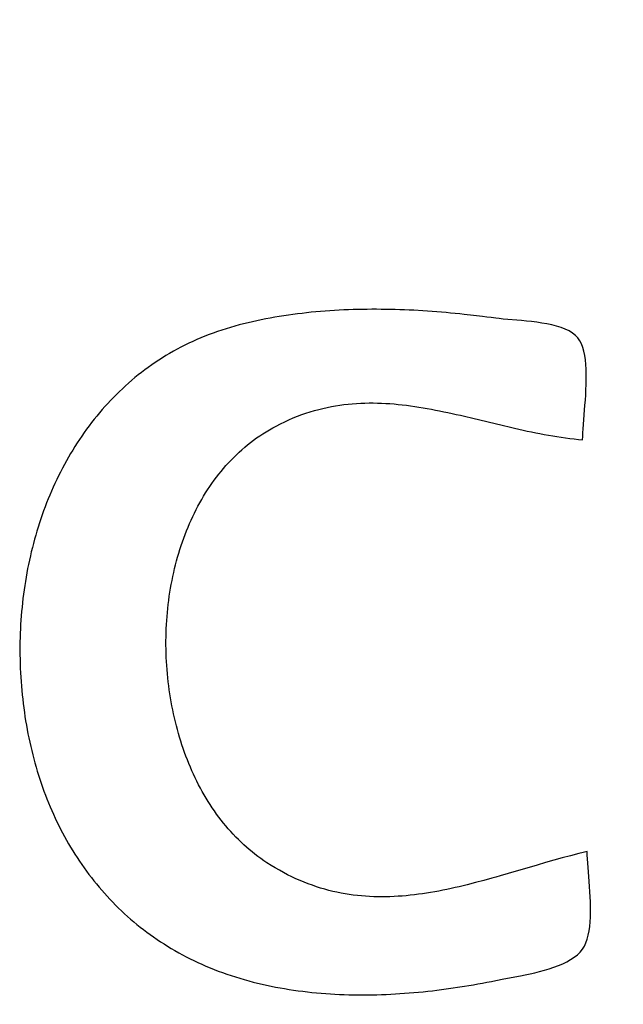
# Model space of a CAD drawing. Header units: inches. Extents: x 0 to 16, y 0 to 10.
# Tile 7 of 34: x 13.4874 to 13.5443, y 1.3064 to 1.3992. Entities that reach past the tile are written whole.
import ezdxf

# ---------------------------------------------------------------- set-up
doc = ezdxf.new("R2010")
doc.units = ezdxf.units.IN
doc.header["$LTSCALE"] = 0.935
doc.header["$MEASUREMENT"] = 0
doc.layers.get('0').update_dxf_attribs({"linetype": 'CONTINUOUS'})
doc.styles.get("Standard").update_dxf_attribs({"font": 'txt', "width": 0.8})
doc.dimstyles.new('DIMSTYLE_2', dxfattribs={"dimtxt": 0.15625, "dimasz": 0.1875, "dimexe": 0.125, "dimexo": 0.0625, "dimgap": 0.039062, "dimtad": 0, "dimtih": 1, "dimtoh": 1, "dimlfac": 15.384615, "dimzin": 4, "dimdsep": 46, "dimtxsty": 'STANDARD', "dimblk": '_FILLED', "dimblk1": '_FILLED', "dimblk2": '_FILLED', "dimcen": 0.09, "dimazin": 1, "dimtfac": 1, "dimtofl": 0, "dimtmove": 0, "dimatfit": 3, "dimldrblk": '_FILLED', "dimfxl": 1, "dimtolj": 1, "dimtzin": 4, "dimarcsym": 0})

# ---------------------------------------------------------------- blocks, each defined once
blk = doc.blocks.new('*D14')
at = {"color": 2, "linetype": 'CONTINUOUS'}
for p, q in [((11.642287, 3.476562), (11.669905, 3.476562)), ((11.669905, 3.476562), (11.750162, 2.931354)), ((11.750162, 2.931354), (13.157797, 2.931354))]:
    blk.add_line(p, q, dxfattribs=at)
at = {"color": 2, "linetype": 'CONTINUOUS', "insert": (13.235922, 3.009479), "char_height": 0.15625, "width": 0.625, "attachment_point": 1, "line_spacing_factor": 0.9}
blk.add_mtext('34.12', dxfattribs=at)
blk = doc.blocks.new('_FILLED')
at = {"color": 0, "linetype": 'BYBLOCK'}
blk.add_solid([(0, 0), (-1, 0.16667), (-1, -0.16667)], dxfattribs=at)
blk = doc.blocks.new('*D16')
at = {"color": 2, "linetype": 'CONTINUOUS'}
for p, q in [((11.439206, 3.507892), (11.731472, 3.507892)), ((11.731472, 3.507892), (11.773876, 3.172824)), ((11.773876, 3.172824), (13.157797, 3.172824))]:
    blk.add_line(p, q, dxfattribs=at)
at = {"color": 2, "linetype": 'CONTINUOUS', "insert": (13.235922, 3.250949), "char_height": 0.15625, "width": 0.625, "attachment_point": 1, "line_spacing_factor": 0.9}
blk.add_mtext('34.60', dxfattribs=at)
blk = doc.blocks.new('*D17')
at = {"color": 2, "linetype": 'CONTINUOUS'}
for p, q in [((11.332368, 3.51328), (11.476226, 3.874072)), ((11.476226, 3.874072), (13.157797, 3.874072)), ((11.271035, 3.51328), (11.332368, 3.51328))]:
    blk.add_line(p, q, dxfattribs=at)
at = {"color": 2, "linetype": 'CONTINUOUS', "insert": (13.235922, 3.952197), "char_height": 0.15625, "width": 0.625, "attachment_point": 1, "line_spacing_factor": 0.9}
blk.add_mtext('34.69', dxfattribs=at)
blk = doc.blocks.new('*D18')
at = {"color": 2, "linetype": 'CONTINUOUS'}
blk.add_line((11.858911, 3.509591), (13.157797, 3.509591), dxfattribs=at)
at = {"color": 2, "linetype": 'CONTINUOUS', "insert": (13.235922, 3.587716), "char_height": 0.15625, "width": 0.625, "attachment_point": 1, "line_spacing_factor": 0.9}
blk.add_mtext('34.63', dxfattribs=at)

msp = doc.modelspace()

# ---------------------------------------------------------------- linework, layer by layer
at = {"color": 2, "linetype": 'CONTINUOUS'}
for p, q in [((13.511422, 1.371171), (13.510998, 1.371095)), ((13.511847, 1.371243), (13.511422, 1.371171)), ((13.512274, 1.371311), (13.511847, 1.371243)), ((13.512702, 1.371375), (13.512274, 1.371311)), ((13.513131, 1.371435), (13.512702, 1.371375)), ((13.513561, 1.371491), (13.513131, 1.371435)), ((13.513993, 1.371544), (13.513561, 1.371491)), ((13.514426, 1.371593), (13.513993, 1.371544)), ((13.514859, 1.371639), (13.514426, 1.371593)), ((13.515294, 1.371681), (13.514859, 1.371639)), ((13.515729, 1.371719), (13.515294, 1.371681)), ((13.516166, 1.371754), (13.515729, 1.371719)), ((13.516602, 1.371785), (13.516166, 1.371754)), ((13.51704, 1.371813), (13.516602, 1.371785)), ((13.517478, 1.371838), (13.51704, 1.371813)), ((13.517917, 1.37186), (13.517478, 1.371838)), ((13.518356, 1.371878), (13.517917, 1.37186)), ((13.518796, 1.371893), (13.518356, 1.371878)), ((13.519235, 1.371905), (13.518796, 1.371893)), ((13.519675, 1.371914), (13.519235, 1.371905)), ((13.520116, 1.37192), (13.519675, 1.371914)), ((13.520556, 1.371923), (13.520116, 1.37192)), ((13.520996, 1.371923), (13.520556, 1.371923)), ((13.521437, 1.371921), (13.520996, 1.371923)), ((13.521877, 1.371915), (13.521437, 1.371921)), ((13.522317, 1.371907), (13.521877, 1.371915)), ((13.522757, 1.371896), (13.522317, 1.371907)), ((13.523196, 1.371883), (13.522757, 1.371896)), ((13.523636, 1.371867), (13.523196, 1.371883)), ((13.524074, 1.371848), (13.523636, 1.371867)), ((13.524513, 1.371827), (13.524074, 1.371848)), ((13.525387, 1.371778), (13.524513, 1.371827)), ((13.526259, 1.371719), (13.525387, 1.371778)), ((13.526694, 1.371686), (13.526259, 1.371719)), ((13.527128, 1.371651), (13.526694, 1.371686)), ((13.52756, 1.371614), (13.527128, 1.371651)), ((13.527992, 1.371575), (13.52756, 1.371614)), ((13.528852, 1.371492), (13.527992, 1.371575)), ((13.529281, 1.371447), (13.528852, 1.371492)), ((13.530133, 1.371352), (13.529281, 1.371447)), ((13.53098, 1.371249), (13.530133, 1.371352)), ((13.531401, 1.371196), (13.53098, 1.371249)), ((13.53182, 1.371141), (13.531401, 1.371196)), ((13.532238, 1.371084), (13.53182, 1.371141)), ((13.50725, 1.370219), (13.506837, 1.370095)), ((13.507668, 1.370337), (13.50725, 1.370219)), ((13.508077, 1.370447), (13.507668, 1.370337)), ((13.508489, 1.370552), (13.508077, 1.370447)), ((13.508903, 1.370653), (13.508489, 1.370552)), ((13.509318, 1.37075), (13.508903, 1.370653)), ((13.509736, 1.370842), (13.509318, 1.37075)), ((13.510155, 1.370931), (13.509736, 1.370842)), ((13.510575, 1.371015), (13.510155, 1.370931)), ((13.510998, 1.371095), (13.510575, 1.371015)), ((13.532562, 1.371045), (13.532238, 1.371084)), ((13.532925, 1.371008), (13.532562, 1.371045)), ((13.534655, 1.370862), (13.532925, 1.371008)), ((13.535132, 1.370816), (13.534655, 1.370862)), ((13.535617, 1.370764), (13.535132, 1.370816)), ((13.536104, 1.370702), (13.535617, 1.370764)), ((13.536588, 1.370631), (13.536104, 1.370702)), ((13.537064, 1.370546), (13.536588, 1.370631)), ((13.537528, 1.370448), (13.537064, 1.370546)), ((13.537974, 1.370335), (13.537528, 1.370448)), ((13.538396, 1.370203), (13.537974, 1.370335)), ((13.538791, 1.370053), (13.538396, 1.370203)), ((13.504839, 1.369388), (13.504453, 1.369229)), ((13.50523, 1.369541), (13.504839, 1.369388)), ((13.505625, 1.369688), (13.50523, 1.369541)), ((13.506025, 1.369829), (13.505625, 1.369688)), ((13.506429, 1.369965), (13.506025, 1.369829)), ((13.506837, 1.370095), (13.506429, 1.369965)), ((13.539152, 1.369882), (13.538791, 1.370053)), ((13.539475, 1.369688), (13.539152, 1.369882)), ((13.539754, 1.369469), (13.539475, 1.369688)), ((13.539985, 1.369225), (13.539754, 1.369469)), ((13.502587, 1.368354), (13.502228, 1.368163)), ((13.502952, 1.36854), (13.502587, 1.368354)), ((13.50332, 1.36872), (13.502952, 1.36854)), ((13.503693, 1.368895), (13.50332, 1.36872)), ((13.504071, 1.369065), (13.503693, 1.368895)), ((13.504453, 1.369229), (13.504071, 1.369065)), ((13.540161, 1.368965), (13.539985, 1.369225)), ((13.540311, 1.368668), (13.540161, 1.368965)), ((13.540436, 1.368336), (13.540311, 1.368668)), ((13.501174, 1.367559), (13.500832, 1.367348)), ((13.501521, 1.367766), (13.501174, 1.367559)), ((13.501872, 1.367967), (13.501521, 1.367766)), ((13.502228, 1.368163), (13.501872, 1.367967)), ((13.540539, 1.367973), (13.540436, 1.368336)), ((13.54062, 1.367582), (13.540539, 1.367973)), ((13.540682, 1.367166), (13.54062, 1.367582)), ((13.499832, 1.366685), (13.499507, 1.366454)), ((13.500161, 1.366911), (13.499832, 1.366685)), ((13.500494, 1.367132), (13.500161, 1.366911)), ((13.500832, 1.367348), (13.500494, 1.367132)), ((13.540726, 1.36673), (13.540682, 1.367166)), ((13.540755, 1.366276), (13.540726, 1.36673)), ((13.49856, 1.365735), (13.498252, 1.365486)), ((13.498871, 1.365979), (13.49856, 1.365735)), ((13.499187, 1.366219), (13.498871, 1.365979)), ((13.499507, 1.366454), (13.499187, 1.366219)), ((13.540769, 1.365807), (13.540755, 1.366276)), ((13.54077, 1.365328), (13.540769, 1.365807)), ((13.497357, 1.364712), (13.497068, 1.364446)), ((13.497651, 1.364975), (13.497357, 1.364712)), ((13.49795, 1.365232), (13.497651, 1.364975)), ((13.498252, 1.365486), (13.49795, 1.365232)), ((13.540742, 1.364349), (13.540761, 1.364841)), ((13.540761, 1.364841), (13.54077, 1.365328)), ((13.496501, 1.363901), (13.496225, 1.363622)), ((13.496782, 1.364176), (13.496501, 1.363901)), ((13.497068, 1.364446), (13.496782, 1.364176)), ((13.540685, 1.363367), (13.540716, 1.363857)), ((13.540716, 1.363857), (13.540742, 1.364349)), ((13.495684, 1.363053), (13.495421, 1.362763)), ((13.495952, 1.36334), (13.495684, 1.363053)), ((13.496225, 1.363622), (13.495952, 1.36334)), ((13.516753, 1.362759), (13.51715, 1.362829)), ((13.51715, 1.362829), (13.517546, 1.362891)), ((13.517546, 1.362891), (13.517941, 1.362945)), ((13.517941, 1.362945), (13.518336, 1.36299)), ((13.518336, 1.36299), (13.51873, 1.363026)), ((13.51873, 1.363026), (13.519124, 1.363056)), ((13.519124, 1.363056), (13.519518, 1.363077)), ((13.519518, 1.363077), (13.519911, 1.363091)), ((13.519911, 1.363091), (13.520304, 1.363098)), ((13.520304, 1.363098), (13.520697, 1.363098)), ((13.520697, 1.363098), (13.521089, 1.363092)), ((13.521089, 1.363092), (13.521481, 1.363079)), ((13.521481, 1.363079), (13.521873, 1.36306)), ((13.521873, 1.36306), (13.522265, 1.363035)), ((13.522265, 1.363035), (13.522656, 1.363004)), ((13.522656, 1.363004), (13.523048, 1.362968)), ((13.523048, 1.362968), (13.523439, 1.362926)), ((13.523439, 1.362926), (13.52383, 1.36288)), ((13.52383, 1.36288), (13.52422, 1.362829)), ((13.52422, 1.362829), (13.524611, 1.362773)), ((13.524611, 1.362773), (13.525002, 1.362713)), ((13.540501, 1.361074), (13.540649, 1.362883)), ((13.540649, 1.362883), (13.540685, 1.363367)), ((13.494656, 1.361869), (13.49441, 1.361563)), ((13.494906, 1.36217), (13.494656, 1.361869)), ((13.495161, 1.362468), (13.494906, 1.36217)), ((13.495421, 1.362763), (13.495161, 1.362468)), ((13.513161, 1.361686), (13.513563, 1.361847)), ((13.513563, 1.361847), (13.513964, 1.361997)), ((13.513964, 1.361997), (13.514364, 1.362136)), ((13.514364, 1.362136), (13.514764, 1.362264)), ((13.514764, 1.362264), (13.515163, 1.362383)), ((13.515163, 1.362383), (13.515561, 1.362491)), ((13.515561, 1.362491), (13.515959, 1.36259)), ((13.515959, 1.36259), (13.516357, 1.362679)), ((13.516357, 1.362679), (13.516753, 1.362759)), ((13.525002, 1.362713), (13.525393, 1.36265)), ((13.525393, 1.36265), (13.525783, 1.362582)), ((13.525783, 1.362582), (13.526174, 1.362511)), ((13.526174, 1.362511), (13.526565, 1.362436)), ((13.526565, 1.362436), (13.526955, 1.362359)), ((13.526955, 1.362359), (13.527346, 1.362279)), ((13.527346, 1.362279), (13.527737, 1.362196)), ((13.527737, 1.362196), (13.528128, 1.362111)), ((13.528128, 1.362111), (13.528519, 1.362024)), ((13.528519, 1.362024), (13.52891, 1.361935)), ((13.52891, 1.361935), (13.529302, 1.361844)), ((13.49393, 1.360942), (13.493697, 1.360626)), ((13.494168, 1.361254), (13.49393, 1.360942)), ((13.49441, 1.361563), (13.494168, 1.361254)), ((13.511229, 1.360756), (13.511547, 1.360928)), ((13.511547, 1.360928), (13.511952, 1.361135)), ((13.511952, 1.361135), (13.512356, 1.361331)), ((13.512356, 1.361331), (13.512759, 1.361514)), ((13.512759, 1.361514), (13.513161, 1.361686)), ((13.529302, 1.361844), (13.530086, 1.361659)), ((13.530086, 1.361659), (13.532837, 1.360995)), ((13.532837, 1.360995), (13.533627, 1.360809)), ((13.540472, 1.36067), (13.540501, 1.361074)), ((13.493468, 1.360307), (13.493243, 1.359984)), ((13.493697, 1.360626), (13.493468, 1.360307)), ((13.509714, 1.359802), (13.510007, 1.360005)), ((13.510007, 1.360005), (13.510304, 1.360202)), ((13.510304, 1.360202), (13.510608, 1.360393)), ((13.510608, 1.360393), (13.510916, 1.360578)), ((13.510916, 1.360578), (13.511229, 1.360756)), ((13.533627, 1.360809), (13.534022, 1.360718)), ((13.534022, 1.360718), (13.534814, 1.360541)), ((13.534814, 1.360541), (13.535211, 1.360455)), ((13.535211, 1.360455), (13.535609, 1.360371)), ((13.535609, 1.360371), (13.536006, 1.36029)), ((13.536006, 1.36029), (13.536405, 1.360211)), ((13.536405, 1.360211), (13.536804, 1.360136)), ((13.536804, 1.360136), (13.537204, 1.360064)), ((13.537204, 1.360064), (13.537604, 1.359995)), ((13.537604, 1.359995), (13.538006, 1.359929)), ((13.540433, 1.359944), (13.540448, 1.360293)), ((13.540448, 1.360293), (13.540472, 1.36067)), ((13.492806, 1.35933), (13.492595, 1.358997)), ((13.493022, 1.359659), (13.492806, 1.35933)), ((13.493243, 1.359984), (13.493022, 1.359659)), ((13.508592, 1.358931), (13.508865, 1.359157)), ((13.508865, 1.359157), (13.509143, 1.359378)), ((13.509143, 1.359378), (13.509426, 1.359593)), ((13.509426, 1.359593), (13.509714, 1.359802)), ((13.538006, 1.359929), (13.538407, 1.359868)), ((13.538407, 1.359868), (13.53881, 1.359811)), ((13.53881, 1.359811), (13.539213, 1.359758)), ((13.539213, 1.359758), (13.539617, 1.35971)), ((13.539617, 1.35971), (13.540022, 1.359667)), ((13.540022, 1.359667), (13.540428, 1.359629)), ((13.540428, 1.359629), (13.540433, 1.359944)), ((13.492184, 1.358324), (13.491985, 1.357983)), ((13.492387, 1.358662), (13.492184, 1.358324)), ((13.492595, 1.358997), (13.492387, 1.358662)), ((13.507552, 1.357972), (13.507804, 1.358219)), ((13.507804, 1.358219), (13.508062, 1.358462)), ((13.508062, 1.358462), (13.508325, 1.358699)), ((13.508325, 1.358699), (13.508592, 1.358931)), ((13.4916, 1.357292), (13.491414, 1.356943)), ((13.49179, 1.357639), (13.4916, 1.357292)), ((13.491985, 1.357983), (13.49179, 1.357639)), ((13.506824, 1.357198), (13.507061, 1.35746)), ((13.507061, 1.35746), (13.507304, 1.357719)), ((13.507304, 1.357719), (13.507552, 1.357972)), ((13.491232, 1.35659), (13.491054, 1.356236)), ((13.491414, 1.356943), (13.491232, 1.35659)), ((13.505923, 1.356098), (13.506141, 1.35638)), ((13.506141, 1.35638), (13.506363, 1.356657)), ((13.506363, 1.356657), (13.506591, 1.35693)), ((13.506591, 1.35693), (13.506824, 1.357198)), ((13.490712, 1.355518), (13.490547, 1.355156)), ((13.490881, 1.355878), (13.490712, 1.355518)), ((13.491054, 1.356236), (13.490881, 1.355878)), ((13.505299, 1.355226), (13.505502, 1.355521)), ((13.505502, 1.355521), (13.50571, 1.355812)), ((13.50571, 1.355812), (13.505923, 1.356098)), ((13.490231, 1.354424), (13.490079, 1.354055)), ((13.490387, 1.354791), (13.490231, 1.354424)), ((13.490547, 1.355156), (13.490387, 1.354791)), ((13.50472, 1.354317), (13.504908, 1.354624)), ((13.504908, 1.354624), (13.505101, 1.354927)), ((13.505101, 1.354927), (13.505299, 1.355226)), ((13.489931, 1.353683), (13.489788, 1.353309)), ((13.490079, 1.354055), (13.489931, 1.353683)), ((13.504186, 1.353373), (13.504359, 1.353691)), ((13.504359, 1.353691), (13.504537, 1.354006)), ((13.504537, 1.354006), (13.50472, 1.354317)), ((13.489648, 1.352934), (13.489513, 1.352556)), ((13.489788, 1.353309), (13.489648, 1.352934)), ((13.503695, 1.352396), (13.503854, 1.352725)), ((13.503854, 1.352725), (13.504018, 1.353051)), ((13.504018, 1.353051), (13.504186, 1.353373)), ((13.489256, 1.351795), (13.489134, 1.351411)), ((13.489383, 1.352176), (13.489256, 1.351795)), ((13.489513, 1.352556), (13.489383, 1.352176)), ((13.503249, 1.35139), (13.503393, 1.351729)), ((13.503393, 1.351729), (13.503542, 1.352064)), ((13.503542, 1.352064), (13.503695, 1.352396)), ((13.489016, 1.351026), (13.488902, 1.350639)), ((13.489134, 1.351411), (13.489016, 1.351026)), ((13.502976, 1.350705), (13.50311, 1.351049)), ((13.50311, 1.351049), (13.503249, 1.35139)), ((13.488687, 1.349861), (13.488586, 1.349469)), ((13.488792, 1.350251), (13.488687, 1.349861)), ((13.488902, 1.350639), (13.488792, 1.350251)), ((13.502603, 1.349655), (13.502722, 1.350008)), ((13.502722, 1.350008), (13.502847, 1.350357)), ((13.502847, 1.350357), (13.502976, 1.350705)), ((13.488489, 1.349076), (13.488396, 1.348681)), ((13.488586, 1.349469), (13.488489, 1.349076)), ((13.502273, 1.348583), (13.502378, 1.348943)), ((13.502378, 1.348943), (13.502488, 1.3493)), ((13.502488, 1.3493), (13.502603, 1.349655)), ((13.488307, 1.348286), (13.488223, 1.347889)), ((13.488396, 1.348681), (13.488307, 1.348286)), ((13.502078, 1.347858), (13.502173, 1.348221)), ((13.502173, 1.348221), (13.502273, 1.348583)), ((13.488067, 1.347091), (13.487995, 1.346691)), ((13.488143, 1.347491), (13.488067, 1.347091)), ((13.488223, 1.347889), (13.488143, 1.347491)), ((13.50182, 1.346754), (13.501901, 1.347124)), ((13.501901, 1.347124), (13.501987, 1.347492)), ((13.501987, 1.347492), (13.502078, 1.347858)), ((13.487928, 1.346289), (13.487864, 1.345887)), ((13.487995, 1.346691), (13.487928, 1.346289)), ((13.501673, 1.346009), (13.501744, 1.346383)), ((13.501744, 1.346383), (13.50182, 1.346754)), ((13.487805, 1.345484), (13.48775, 1.345079)), ((13.487864, 1.345887), (13.487805, 1.345484)), ((13.501487, 1.344882), (13.501544, 1.345259)), ((13.501544, 1.345259), (13.501606, 1.345635)), ((13.501606, 1.345635), (13.501673, 1.346009)), ((13.487652, 1.344269), (13.48761, 1.343863)), ((13.487699, 1.344675), (13.487652, 1.344269)), ((13.48775, 1.345079), (13.487699, 1.344675)), ((13.501388, 1.344123), (13.501435, 1.344503)), ((13.501435, 1.344503), (13.501487, 1.344882)), ((13.487571, 1.343456), (13.487537, 1.343049)), ((13.48761, 1.343863), (13.487571, 1.343456)), ((13.501274, 1.342979), (13.501307, 1.343361)), ((13.501307, 1.343361), (13.501345, 1.343743)), ((13.501345, 1.343743), (13.501388, 1.344123)), ((13.487507, 1.342641), (13.487481, 1.342233)), ((13.487537, 1.343049), (13.487507, 1.342641)), ((13.501222, 1.342212), (13.501245, 1.342595)), ((13.501245, 1.342595), (13.501274, 1.342979)), ((13.48746, 1.341824), (13.487442, 1.341415)), ((13.487481, 1.342233), (13.48746, 1.341824)), ((13.501179, 1.341057), (13.501188, 1.341442)), ((13.501188, 1.341442), (13.501203, 1.341827)), ((13.501203, 1.341827), (13.501222, 1.342212)), ((13.487419, 1.340597), (13.487414, 1.340188)), ((13.487428, 1.341006), (13.487419, 1.340597)), ((13.487442, 1.341415), (13.487428, 1.341006)), ((13.501174, 1.340672), (13.501179, 1.341057)), ((13.501174, 1.340286), (13.501174, 1.340672)), ((13.487414, 1.340188), (13.487413, 1.339779)), ((13.487413, 1.339779), (13.487416, 1.339369)), ((13.501178, 1.339901), (13.501174, 1.340286)), ((13.501187, 1.339515), (13.501178, 1.339901)), ((13.487416, 1.339369), (13.487423, 1.338945)), ((13.487423, 1.338945), (13.487435, 1.338522)), ((13.501201, 1.339129), (13.501187, 1.339515)), ((13.50122, 1.338744), (13.501201, 1.339129)), ((13.501243, 1.338359), (13.50122, 1.338744)), ((13.487435, 1.338522), (13.48745, 1.338101)), ((13.48745, 1.338101), (13.48747, 1.33768)), ((13.501271, 1.337975), (13.501243, 1.338359)), ((13.501304, 1.337591), (13.501271, 1.337975)), ((13.48747, 1.33768), (13.487494, 1.33726)), ((13.487494, 1.33726), (13.487521, 1.336842)), ((13.487521, 1.336842), (13.487553, 1.336425)), ((13.501341, 1.337208), (13.501304, 1.337591)), ((13.501383, 1.336825), (13.501341, 1.337208)), ((13.50143, 1.336444), (13.501383, 1.336825)), ((13.487553, 1.336425), (13.487589, 1.336009)), ((13.487589, 1.336009), (13.487629, 1.335595)), ((13.501481, 1.336063), (13.50143, 1.336444)), ((13.501537, 1.335683), (13.501481, 1.336063)), ((13.487629, 1.335595), (13.487673, 1.335182)), ((13.487673, 1.335182), (13.487722, 1.33477)), ((13.501597, 1.335304), (13.501537, 1.335683)), ((13.501662, 1.334927), (13.501597, 1.335304)), ((13.487722, 1.33477), (13.487774, 1.33436)), ((13.487774, 1.33436), (13.48783, 1.333951)), ((13.501732, 1.334551), (13.501662, 1.334927)), ((13.501807, 1.334176), (13.501732, 1.334551)), ((13.501886, 1.333803), (13.501807, 1.334176)), ((13.48783, 1.333951), (13.487891, 1.333544)), ((13.487891, 1.333544), (13.487955, 1.333138)), ((13.487955, 1.333138), (13.488024, 1.332735)), ((13.501969, 1.333431), (13.501886, 1.333803)), ((13.502057, 1.333062), (13.501969, 1.333431)), ((13.488024, 1.332735), (13.488097, 1.332332)), ((13.488097, 1.332332), (13.488173, 1.331932)), ((13.50215, 1.332694), (13.502057, 1.333062)), ((13.502247, 1.332327), (13.50215, 1.332694)), ((13.502349, 1.331963), (13.502247, 1.332327)), ((13.488173, 1.331932), (13.488254, 1.331533)), ((13.488254, 1.331533), (13.488339, 1.331136)), ((13.502456, 1.331601), (13.502349, 1.331963)), ((13.502567, 1.331241), (13.502456, 1.331601)), ((13.502682, 1.330884), (13.502567, 1.331241)), ((13.488339, 1.331136), (13.488428, 1.330741)), ((13.488428, 1.330741), (13.488522, 1.330348)), ((13.488522, 1.330348), (13.488619, 1.329956)), ((13.502803, 1.330529), (13.502682, 1.330884)), ((13.502927, 1.330176), (13.502803, 1.330529)), ((13.488619, 1.329956), (13.48872, 1.329567)), ((13.48872, 1.329567), (13.488826, 1.329179)), ((13.503057, 1.329826), (13.502927, 1.330176)), ((13.50319, 1.329479), (13.503057, 1.329826)), ((13.503329, 1.329134), (13.50319, 1.329479)), ((13.488826, 1.329179), (13.488936, 1.328794)), ((13.488936, 1.328794), (13.489049, 1.32841)), ((13.503471, 1.328793), (13.503329, 1.329134)), ((13.503619, 1.328454), (13.503471, 1.328793)), ((13.503771, 1.328118), (13.503619, 1.328454)), ((13.489049, 1.32841), (13.489167, 1.328029)), ((13.489167, 1.328029), (13.489289, 1.32765)), ((13.489289, 1.32765), (13.489415, 1.327273)), ((13.503927, 1.327786), (13.503771, 1.328118)), ((13.504088, 1.327457), (13.503927, 1.327786)), ((13.489415, 1.327273), (13.489546, 1.326899)), ((13.489546, 1.326899), (13.48968, 1.326526)), ((13.504253, 1.327131), (13.504088, 1.327457)), ((13.504423, 1.326809), (13.504253, 1.327131)), ((13.504598, 1.32649), (13.504423, 1.326809)), ((13.48968, 1.326526), (13.489818, 1.326156)), ((13.489818, 1.326156), (13.489961, 1.325789)), ((13.489961, 1.325789), (13.490108, 1.325423)), ((13.504776, 1.326175), (13.504598, 1.32649)), ((13.50496, 1.325863), (13.504776, 1.326175)), ((13.505147, 1.325556), (13.50496, 1.325863)), ((13.490108, 1.325423), (13.490258, 1.32506)), ((13.490258, 1.32506), (13.490413, 1.3247)), ((13.50534, 1.325253), (13.505147, 1.325556)), ((13.505536, 1.324953), (13.50534, 1.325253)), ((13.505737, 1.324658), (13.505536, 1.324953)), ((13.490413, 1.3247), (13.490572, 1.324342)), ((13.490572, 1.324342), (13.490735, 1.323987)), ((13.490735, 1.323987), (13.490903, 1.323634)), ((13.505943, 1.324367), (13.505737, 1.324658)), ((13.506153, 1.32408), (13.505943, 1.324367)), ((13.506367, 1.323798), (13.506153, 1.32408)), ((13.490903, 1.323634), (13.491074, 1.323284)), ((13.491074, 1.323284), (13.49125, 1.322937)), ((13.49125, 1.322937), (13.491429, 1.322592)), ((13.506586, 1.32352), (13.506367, 1.323798)), ((13.50681, 1.323247), (13.506586, 1.32352)), ((13.507037, 1.322979), (13.50681, 1.323247)), ((13.507269, 1.322716), (13.507037, 1.322979)), ((13.491429, 1.322592), (13.491613, 1.32225)), ((13.491613, 1.32225), (13.491801, 1.321911)), ((13.507506, 1.322457), (13.507269, 1.322716)), ((13.507747, 1.322204), (13.507506, 1.322457)), ((13.507992, 1.321956), (13.507747, 1.322204)), ((13.508242, 1.321713), (13.507992, 1.321956)), ((13.491801, 1.321911), (13.491993, 1.321575)), ((13.491993, 1.321575), (13.492189, 1.321242)), ((13.492189, 1.321242), (13.49239, 1.320911)), ((13.508496, 1.321475), (13.508242, 1.321713)), ((13.508754, 1.321243), (13.508496, 1.321475)), ((13.509017, 1.321016), (13.508754, 1.321243)), ((13.49239, 1.320911), (13.492594, 1.320584)), ((13.492594, 1.320584), (13.492803, 1.320259)), ((13.492803, 1.320259), (13.493016, 1.319938)), ((13.509284, 1.320795), (13.509017, 1.321016)), ((13.509556, 1.320579), (13.509284, 1.320795)), ((13.509831, 1.32037), (13.509556, 1.320579)), ((13.510112, 1.320166), (13.509831, 1.32037)), ((13.510396, 1.319969), (13.510112, 1.320166)), ((13.538491, 1.320227), (13.537707, 1.32001)), ((13.539278, 1.320438), (13.538491, 1.320227)), ((13.540067, 1.320641), (13.539278, 1.320438)), ((13.540463, 1.320739), (13.540067, 1.320641)), ((13.540859, 1.320834), (13.540463, 1.320739)), ((13.540864, 1.320502), (13.540859, 1.320834)), ((13.54088, 1.32014), (13.540864, 1.320502)), ((13.540903, 1.319752), (13.54088, 1.32014)), ((13.493016, 1.319938), (13.493233, 1.319619)), ((13.493233, 1.319619), (13.493454, 1.319304)), ((13.493454, 1.319304), (13.493679, 1.318992)), ((13.510685, 1.319777), (13.510396, 1.319969)), ((13.511076, 1.319529), (13.510685, 1.319777)), ((13.511467, 1.319293), (13.511076, 1.319529)), ((13.511857, 1.319068), (13.511467, 1.319293)), ((13.536143, 1.319562), (13.533422, 1.318766)), ((13.536924, 1.319788), (13.536143, 1.319562)), ((13.537707, 1.32001), (13.536924, 1.319788)), ((13.540966, 1.318911), (13.540903, 1.319752)), ((13.493679, 1.318992), (13.493908, 1.318683)), ((13.493908, 1.318683), (13.494142, 1.318378)), ((13.494142, 1.318378), (13.494379, 1.318076)), ((13.512247, 1.318854), (13.511857, 1.319068)), ((13.512637, 1.318651), (13.512247, 1.318854)), ((13.513026, 1.318459), (13.512637, 1.318651)), ((13.513414, 1.318277), (13.513026, 1.318459)), ((13.513803, 1.318106), (13.513414, 1.318277)), ((13.531876, 1.318324), (13.531104, 1.318111)), ((13.532262, 1.318433), (13.531876, 1.318324)), ((13.532648, 1.318543), (13.532262, 1.318433)), ((13.533422, 1.318766), (13.532648, 1.318543)), ((13.54104, 1.318003), (13.540966, 1.318911)), ((13.494379, 1.318076), (13.494621, 1.317777)), ((13.494621, 1.317777), (13.494867, 1.317481)), ((13.494867, 1.317481), (13.495117, 1.317189)), ((13.514191, 1.317944), (13.513803, 1.318106)), ((13.514578, 1.317793), (13.514191, 1.317944)), ((13.514965, 1.317652), (13.514578, 1.317793)), ((13.515352, 1.31752), (13.514965, 1.317652)), ((13.515739, 1.317397), (13.515352, 1.31752)), ((13.516125, 1.317284), (13.515739, 1.317397)), ((13.528027, 1.317351), (13.527643, 1.317269)), ((13.528411, 1.317436), (13.528027, 1.317351)), ((13.528795, 1.317525), (13.528411, 1.317436)), ((13.529179, 1.317616), (13.528795, 1.317525)), ((13.529564, 1.31771), (13.529179, 1.317616)), ((13.530333, 1.317906), (13.529564, 1.31771)), ((13.531104, 1.318111), (13.530333, 1.317906)), ((13.541075, 1.317532), (13.54104, 1.318003)), ((13.541108, 1.317053), (13.541075, 1.317532)), ((13.495117, 1.317189), (13.495372, 1.3169)), ((13.495372, 1.3169), (13.49563, 1.316615)), ((13.49563, 1.316615), (13.495893, 1.316333)), ((13.516511, 1.31718), (13.516125, 1.317284)), ((13.516897, 1.317084), (13.516511, 1.31718)), ((13.517282, 1.316998), (13.516897, 1.317084)), ((13.517668, 1.31692), (13.517282, 1.316998)), ((13.518053, 1.31685), (13.517668, 1.31692)), ((13.518437, 1.316788), (13.518053, 1.31685)), ((13.518822, 1.316734), (13.518437, 1.316788)), ((13.519206, 1.316688), (13.518822, 1.316734)), ((13.51959, 1.31665), (13.519206, 1.316688)), ((13.519974, 1.316619), (13.51959, 1.31665)), ((13.520358, 1.316595), (13.519974, 1.316619)), ((13.520742, 1.316578), (13.520358, 1.316595)), ((13.521126, 1.316568), (13.520742, 1.316578)), ((13.521509, 1.316565), (13.521126, 1.316568)), ((13.521893, 1.316568), (13.521509, 1.316565)), ((13.522276, 1.316578), (13.521893, 1.316568)), ((13.522659, 1.316594), (13.522276, 1.316578)), ((13.523043, 1.316615), (13.522659, 1.316594)), ((13.523426, 1.316642), (13.523043, 1.316615)), ((13.523809, 1.316675), (13.523426, 1.316642)), ((13.524192, 1.316713), (13.523809, 1.316675)), ((13.524575, 1.316757), (13.524192, 1.316713)), ((13.524959, 1.316805), (13.524575, 1.316757)), ((13.525342, 1.316859), (13.524959, 1.316805)), ((13.525725, 1.316917), (13.525342, 1.316859)), ((13.526108, 1.316979), (13.525725, 1.316917)), ((13.526492, 1.317045), (13.526108, 1.316979)), ((13.526875, 1.317116), (13.526492, 1.317045)), ((13.527259, 1.317191), (13.526875, 1.317116)), ((13.527643, 1.317269), (13.527259, 1.317191)), ((13.541136, 1.316571), (13.541108, 1.317053)), ((13.541157, 1.316088), (13.541136, 1.316571)), ((13.495893, 1.316333), (13.496159, 1.316055)), ((13.496159, 1.316055), (13.49643, 1.315781)), ((13.49643, 1.315781), (13.496705, 1.31551)), ((13.496705, 1.31551), (13.496984, 1.315243)), ((13.541169, 1.315607), (13.541157, 1.316088)), ((13.541171, 1.315132), (13.541169, 1.315607)), ((13.496984, 1.315243), (13.497268, 1.31498)), ((13.497268, 1.31498), (13.497555, 1.31472)), ((13.497555, 1.31472), (13.497847, 1.314464)), ((13.541137, 1.314212), (13.541161, 1.314666)), ((13.541161, 1.314666), (13.541171, 1.315132)), ((13.497847, 1.314464), (13.498143, 1.314212)), ((13.498143, 1.314212), (13.498443, 1.313964)), ((13.498443, 1.313964), (13.498747, 1.31372)), ((13.498747, 1.31372), (13.499056, 1.31348)), ((13.541038, 1.313351), (13.541096, 1.313772)), ((13.541096, 1.313772), (13.541137, 1.314212)), ((13.499056, 1.31348), (13.499368, 1.313244)), ((13.499368, 1.313244), (13.499685, 1.313012)), ((13.499685, 1.313012), (13.500006, 1.312784)), ((13.500006, 1.312784), (13.500331, 1.31256)), ((13.540861, 1.312576), (13.54096, 1.312951)), ((13.54096, 1.312951), (13.541038, 1.313351)), ((13.500331, 1.31256), (13.500661, 1.312341)), ((13.500661, 1.312341), (13.500994, 1.312125)), ((13.500994, 1.312125), (13.501332, 1.311914)), ((13.501332, 1.311914), (13.501674, 1.311708)), ((13.540416, 1.311631), (13.540591, 1.311913)), ((13.540591, 1.311913), (13.540738, 1.312229)), ((13.540738, 1.312229), (13.540861, 1.312576)), ((13.501674, 1.311708), (13.50202, 1.311505)), ((13.50202, 1.311505), (13.50237, 1.311307)), ((13.50237, 1.311307), (13.502724, 1.311114)), ((13.502724, 1.311114), (13.503083, 1.310925)), ((13.503083, 1.310925), (13.503446, 1.31074)), ((13.539296, 1.310653), (13.539629, 1.310871)), ((13.539629, 1.310871), (13.539929, 1.311105)), ((13.539929, 1.311105), (13.540193, 1.311358)), ((13.540193, 1.311358), (13.540416, 1.311631)), ((13.503446, 1.31074), (13.503813, 1.31056)), ((13.503813, 1.31056), (13.504184, 1.310384)), ((13.504184, 1.310384), (13.504559, 1.310214)), ((13.504559, 1.310214), (13.504939, 1.310047)), ((13.504939, 1.310047), (13.505323, 1.309886)), ((13.537278, 1.309791), (13.537717, 1.309936)), ((13.537717, 1.309936), (13.538141, 1.310094)), ((13.538141, 1.310094), (13.538549, 1.310266)), ((13.538549, 1.310266), (13.538935, 1.310452)), ((13.538935, 1.310452), (13.539296, 1.310653)), ((13.505323, 1.309886), (13.505711, 1.309729)), ((13.505711, 1.309729), (13.506103, 1.309577)), ((13.506103, 1.309577), (13.506499, 1.30943)), ((13.506499, 1.30943), (13.5069, 1.309288)), ((13.5069, 1.309288), (13.507305, 1.309151)), ((13.507305, 1.309151), (13.507714, 1.309019)), ((13.507714, 1.309019), (13.508127, 1.308891)), ((13.533002, 1.308833), (13.534582, 1.309134)), ((13.534582, 1.309134), (13.53502, 1.309223)), ((13.53502, 1.309223), (13.535468, 1.309319)), ((13.535468, 1.309319), (13.535922, 1.309422)), ((13.535922, 1.309422), (13.536377, 1.309535)), ((13.536377, 1.309535), (13.536831, 1.309658)), ((13.536831, 1.309658), (13.537278, 1.309791)), ((13.508127, 1.308891), (13.508544, 1.308769)), ((13.508544, 1.308769), (13.508966, 1.308652)), ((13.508966, 1.308652), (13.509392, 1.30854)), ((13.509392, 1.30854), (13.509809, 1.308436)), ((13.509809, 1.308436), (13.510229, 1.308337)), ((13.510229, 1.308337), (13.510649, 1.308243)), ((13.510649, 1.308243), (13.511071, 1.308154)), ((13.511071, 1.308154), (13.511495, 1.30807)), ((13.511495, 1.30807), (13.511919, 1.307991)), ((13.528001, 1.307948), (13.528861, 1.308075)), ((13.528861, 1.308075), (13.529289, 1.308143)), ((13.529289, 1.308143), (13.529716, 1.308213)), ((13.529716, 1.308213), (13.530142, 1.308285)), ((13.530142, 1.308285), (13.530566, 1.30836)), ((13.530566, 1.30836), (13.530989, 1.308437)), ((13.530989, 1.308437), (13.531411, 1.308516)), ((13.531411, 1.308516), (13.531832, 1.308597)), ((13.531832, 1.308597), (13.532251, 1.30868)), ((13.532251, 1.30868), (13.533002, 1.308833)), ((13.511919, 1.307991), (13.512345, 1.307916)), ((13.512345, 1.307916), (13.512772, 1.307847)), ((13.512772, 1.307847), (13.5132, 1.307782)), ((13.5132, 1.307782), (13.51363, 1.307722)), ((13.51363, 1.307722), (13.51406, 1.307666)), ((13.51406, 1.307666), (13.514491, 1.307615)), ((13.514491, 1.307615), (13.514923, 1.307568)), ((13.514923, 1.307568), (13.515356, 1.307526)), ((13.515356, 1.307526), (13.515789, 1.307488)), ((13.515789, 1.307488), (13.516224, 1.307454)), ((13.516224, 1.307454), (13.516659, 1.307425)), ((13.516659, 1.307425), (13.517094, 1.307399)), ((13.517094, 1.307399), (13.51753, 1.307378)), ((13.51753, 1.307378), (13.517967, 1.307361)), ((13.517967, 1.307361), (13.518404, 1.307348)), ((13.518404, 1.307348), (13.518841, 1.307339)), ((13.518841, 1.307339), (13.519279, 1.307333)), ((13.519279, 1.307333), (13.519716, 1.307332)), ((13.519716, 1.307332), (13.520154, 1.307334)), ((13.520154, 1.307334), (13.520592, 1.30734)), ((13.520592, 1.30734), (13.521031, 1.307349)), ((13.521031, 1.307349), (13.521469, 1.307362)), ((13.521469, 1.307362), (13.521907, 1.307379)), ((13.521907, 1.307379), (13.522345, 1.307399)), ((13.522345, 1.307399), (13.522783, 1.307423)), ((13.522783, 1.307423), (13.52322, 1.307449)), ((13.52322, 1.307449), (13.523657, 1.30748)), ((13.523657, 1.30748), (13.524094, 1.307513)), ((13.524094, 1.307513), (13.524531, 1.307549)), ((13.524531, 1.307549), (13.524967, 1.307589)), ((13.524967, 1.307589), (13.525402, 1.307632)), ((13.525402, 1.307632), (13.525837, 1.307677)), ((13.525837, 1.307677), (13.526272, 1.307726)), ((13.526272, 1.307726), (13.526705, 1.307777)), ((13.526705, 1.307777), (13.527138, 1.307831)), ((13.527138, 1.307831), (13.52757, 1.307888)), ((13.52757, 1.307888), (13.528001, 1.307948))]:
    msp.add_line(p, q, dxfattribs=at)

# ---------------------------------------------------------------- dimensions: what is measured, and where the dimension line sits
for feature_location, offset, origin, picture, middle in [((11.271035, 3.51328), (1.886762, 0.360792), (11.272609, 1.258723), '*D17', (13.548422, 3.874072)), ((11.858911, 3.509591), (1.298886, 0), (11.796411, 1.258723), '*D18', (13.552328, 3.509591)), ((11.439206, 3.507892), (1.718591, -0.335068), (11.376706, 1.258723), '*D16', (13.548422, 3.172824)), ((11.642287, 3.476562), (1.51551, -0.545208), (12.998099, 1.258723), '*D14', (13.548422, 2.931354))]:
    dim = msp.add_ordinate_dim(feature_location=feature_location, offset=offset, dtype=0, origin=origin, dimstyle='DIMSTYLE_2', dxfattribs=at)
    dim.commit()
    dim.dimension.update_dxf_attribs({"geometry": picture, "text_midpoint": middle})

doc.saveas('drawing.dxf')
